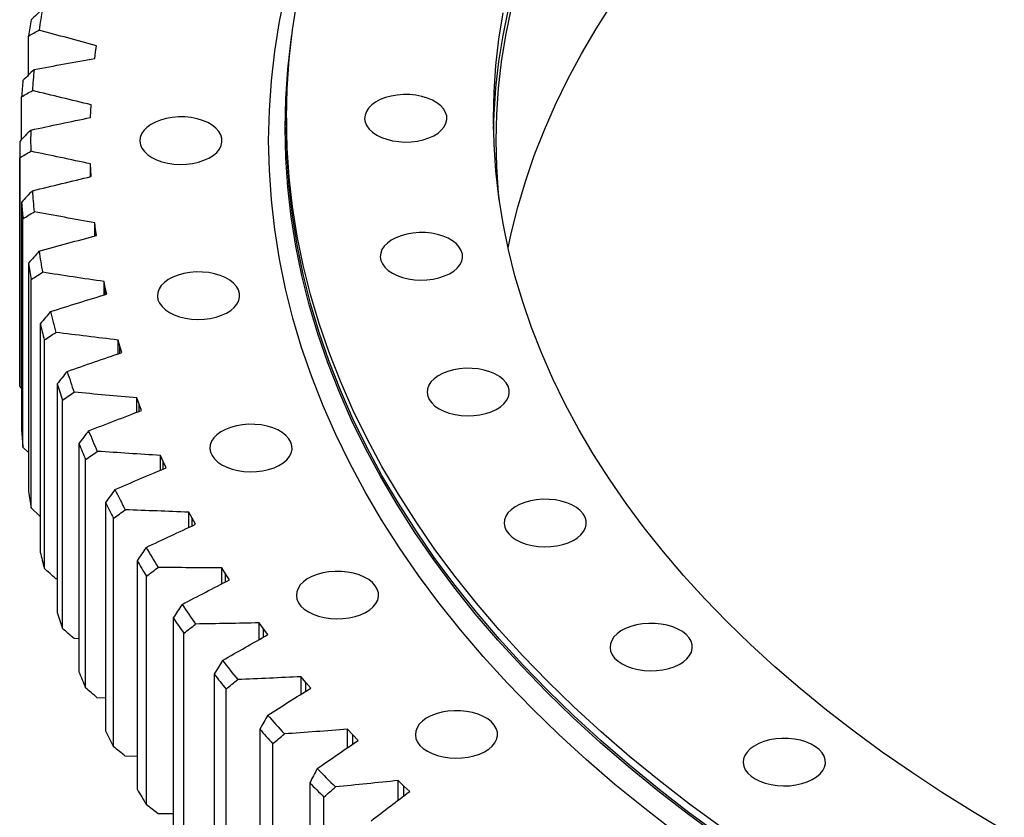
# Model space of a CAD drawing. Header units: millimetres. Extents: x 427 to 9394, y 22732 to 29464.
# Tile 9 of 16: x 5835 to 6194, y 26039 to 26329. Entities that reach past the tile are written whole.
import ezdxf

# ---------------------------------------------------------------- set-up
doc = ezdxf.new("R2010")
doc.units = ezdxf.units.MM
doc.header["$LTSCALE"] = 50

msp = doc.modelspace()

# ---------------------------------------------------------------- linework, layer by layer
at = {"color": 7, "linetype": 'Continuous', "lineweight": 25}
for p, q in [((5837.8, 26309.27), (5837.8, 26323.49)), ((5862.04, 26315.3), (5862.3, 26317.61)), ((5862.3, 26317.61), (5862.62, 26319.92)), ((5835.3, 26285.77), (5835.3, 26301.31)), ((5860.46, 26293.8), (5860.53, 26296.11)), ((5860.53, 26296.11), (5860.65, 26298.43)), ((5931.91, 26293.52), (5931.91, 26290.26)), ((5834.61, 26282.09), (5834.61, 26198.8)), ((5834.63, 26195.81), (5834.63, 26279.1)), ((5860.53, 26274.6), (5860.46, 26276.91)), ((5860.46, 26272.24), (5860.46, 26276.91)), ((5860.65, 26272.28), (5860.53, 26274.6)), ((5835.3, 26262.86), (5835.3, 26179.58)), ((5835.79, 26173.6), (5835.79, 26256.88)), ((5862.3, 26253.11), (5862.04, 26255.42)), ((5862.04, 26250.64), (5862.04, 26255.42)), ((5862.62, 26250.8), (5862.3, 26253.11)), ((5837.8, 26240.69), (5837.8, 26157.4)), ((5838.78, 26151.44), (5838.78, 26234.73)), ((5865.84, 26231.69), (5865.4, 26233.99)), ((5865.4, 26229.1), (5865.4, 26233.99)), ((5866.35, 26229.39), (5865.84, 26231.69)), ((5842.12, 26218.61), (5842.12, 26135.32)), ((5843.6, 26129.39), (5843.6, 26212.68)), ((5871.15, 26210.39), (5870.51, 26212.67)), ((5870.51, 26207.65), (5870.51, 26212.67)), ((5871.84, 26208.11), (5871.15, 26210.39)), ((5835.3, 26195.12), (5834.63, 26195.81)), ((5848.26, 26196.67), (5848.26, 26113.38)), ((5878.2, 26189.26), (5877.38, 26191.53)), ((5877.38, 26186.35), (5877.38, 26191.53)), ((5850.23, 26107.5), (5850.23, 26190.79)), ((5879.08, 26187), (5878.2, 26189.26)), ((5837.8, 26171.62), (5835.79, 26173.6)), ((5856.2, 26174.92), (5856.2, 26091.64)), ((5886.99, 26168.35), (5885.98, 26170.59)), ((5885.98, 26165.24), (5885.98, 26170.59)), ((5858.65, 26085.82), (5858.65, 26169.1)), ((5888.05, 26166.12), (5886.99, 26168.35)), ((5865.93, 26153.42), (5865.93, 26070.13)), ((5842.12, 26148.29), (5838.78, 26151.44)), ((5897.49, 26147.7), (5896.3, 26149.91)), ((5896.3, 26144.36), (5896.3, 26149.91)), ((5868.85, 26064.39), (5868.85, 26147.68)), ((5898.74, 26145.5), (5897.49, 26147.7)), ((5877.41, 26132.21), (5877.41, 26048.92)), ((5909.68, 26127.37), (5908.31, 26129.55)), ((5908.31, 26123.76), (5908.31, 26129.55)), ((5911.11, 26125.21), (5909.68, 26127.37)), ((5848.26, 26125.55), (5847.78, 26125.61)), ((5880.81, 26043.26), (5880.81, 26126.55)), ((5890.64, 26111.34), (5890.64, 26028.05)), ((5923.53, 26107.39), (5921.98, 26109.53)), ((5921.98, 26103.49), (5921.98, 26109.53)), ((5894.49, 26022.49), (5894.49, 26105.78)), ((5925.14, 26105.27), (5923.53, 26107.39)), ((5856.2, 26103.67), (5854.45, 26103.83)), ((5905.56, 26090.86), (5905.56, 26007.57)), ((5939.01, 26087.82), (5937.29, 26089.91)), ((5937.29, 26083.56), (5937.29, 26089.91)), ((5940.79, 26085.75), (5939.01, 26087.82)), ((5909.87, 26002.12), (5909.87, 26085.41)), ((5865.93, 26082.06), (5862.9, 26082.26)), ((5922.16, 26070.8), (5922.16, 25987.52)), ((5956.09, 26068.7), (5954.2, 26070.74)), ((5954.2, 26064.04), (5954.2, 26070.74)), ((5958.04, 26066.67), (5956.09, 26068.7)), ((5926.91, 25982.19), (5926.91, 26065.48)), ((5877.41, 26060.79), (5873.12, 26060.95)), ((5974.73, 26050.06), (5972.67, 26052.05)), ((5972.67, 26044.94), (5972.67, 26052.05)), ((5940.39, 26051.23), (5940.39, 25967.95)), ((5976.84, 26048.1), (5974.73, 26050.06)), ((5945.58, 25962.76), (5945.58, 26046.05)), ((5890.64, 26039.89), (5885.08, 26039.95))]:
    msp.add_line(p, q, dxfattribs=at)
at = {"color": 82, "linetype": 'Continuous', "lineweight": 25}
for p, q in [((5860.53, 26272.25), (5860.53, 26274.6)), ((5862.3, 26250.71), (5862.3, 26253.11)), ((5865.84, 26229.23), (5865.84, 26231.69)), ((5871.15, 26207.87), (5871.15, 26210.39)), ((5878.2, 26186.66), (5878.2, 26189.26)), ((5886.99, 26165.67), (5886.99, 26168.35)), ((5897.49, 26144.92), (5897.49, 26147.7)), ((5909.68, 26124.47), (5909.68, 26127.37)), ((5923.53, 26104.36), (5923.53, 26107.39)), ((5939.01, 26084.64), (5939.01, 26087.82)), ((5956.09, 26065.34), (5956.09, 26068.7)), ((5974.73, 26046.5), (5974.73, 26050.06))]:
    msp.add_line(p, q, dxfattribs=at)
at = {"color": 7, "linetype": 'Continuous', "lineweight": 25, "flags": 128}
for points in [[(6073.78, 26033.11), (6062.54, 26041.81), (6051.69, 26050.67), (6041.25, 26059.69), (6031.22, 26068.87), (6021.61, 26078.19), (6012.42, 26087.66), (6003.67, 26097.26), (5995.36, 26106.99), (5987.49, 26116.85), (5980.07, 26126.82), (5973.1, 26136.9), (5966.6, 26147.08), (5960.55, 26157.35), (5954.98, 26167.72), (5949.88, 26178.16), (5945.25, 26188.68), (5941.1, 26199.26), (5937.44, 26209.9), (5934.25, 26220.6), (5931.55, 26231.34), (5929.35, 26242.11), (5927.63, 26252.92), (5926.4, 26263.74), (5925.66, 26274.59), (5925.41, 26285.44), (5925.66, 26296.29), (5926.4, 26307.13), (5927.63, 26317.96), (5929.35, 26328.76), (5931.55, 26339.54)], [(6090.47, 26035.03), (6078.94, 26043.48), (6067.8, 26052.09), (6057.05, 26060.88), (6046.7, 26069.82), (6036.76, 26078.91), (6027.24, 26088.15), (6018.13, 26097.53), (6009.46, 26107.05), (6001.22, 26116.69), (5993.42, 26126.46), (5986.07, 26136.34), (5979.17, 26146.33), (5972.72, 26156.41), (5966.74, 26166.6), (5961.21, 26176.86), (5956.16, 26187.21), (5951.57, 26197.64), (5947.46, 26208.12), (5943.83, 26218.67), (5940.67, 26229.27), (5938, 26239.91), (5935.81, 26250.59), (5934.11, 26261.3), (5932.89, 26272.02), (5932.16, 26282.77), (5931.91, 26293.52), (5932.16, 26304.27), (5932.89, 26315.02), (5934.11, 26325.75), (5935.81, 26336.46)], [(6012.7, 26246.25), (6013.84, 26251.55), (6016.23, 26261.05), (6019.05, 26270.51), (6022.29, 26279.92), (6025.96, 26289.28), (6030.05, 26298.58), (6034.56, 26307.82), (6039.49, 26316.98), (6044.83, 26326.07), (6050.59, 26335.07)], [(6193.69, 26033.9), (6182.07, 26040.79), (6170.77, 26047.85), (6159.79, 26055.07), (6149.15, 26062.46), (6138.84, 26070.01), (6128.88, 26077.71), (6119.27, 26085.56), (6110.02, 26093.55), (6101.13, 26101.68), (6092.62, 26109.94), (6084.48, 26118.33), (6076.73, 26126.84), (6069.37, 26135.46), (6062.4, 26144.19), (6055.82, 26153.02), (6049.66, 26161.94), (6043.89, 26170.96), (6038.54, 26180.06), (6033.6, 26189.24), (6029.08, 26198.49), (6024.98, 26207.81), (6021.31, 26217.19), (6018.06, 26226.61), (6015.24, 26236.09), (6012.85, 26245.6), (6010.9, 26255.14), (6009.37, 26264.71), (6008.28, 26274.31), (6007.63, 26283.91), (6007.41, 26293.52), (6007.63, 26303.13), (6008.28, 26312.74), (6009.37, 26322.33), (6010.9, 26331.9)], [(6007.45, 26289.44), (6007.63, 26294.97), (6008.28, 26304.57), (6009.37, 26314.16), (6010.9, 26323.73), (6012.85, 26333.28)], [(6009.54, 26263.5), (6009.28, 26266.17), (6008.63, 26275.76), (6008.41, 26285.36), (6008.63, 26294.95), (6009.28, 26304.54), (6010.37, 26314.12), (6011.89, 26323.67), (6013.84, 26333.2)], [(6090.08, 26031.18), (6078.54, 26039.63), (6067.39, 26048.25), (6056.63, 26057.04), (6046.28, 26065.98), (6036.33, 26075.08), (6026.8, 26084.33), (6017.69, 26093.72), (6009.02, 26103.24), (6000.77, 26112.89), (5992.97, 26122.67), (5985.61, 26132.55), (5978.7, 26142.55), (5972.25, 26152.64), (5966.26, 26162.83), (5960.73, 26173.11), (5955.67, 26183.46), (5951.08, 26193.89), (5946.97, 26204.39), (5943.33, 26214.94), (5940.18, 26225.55), (5937.5, 26236.2), (5935.31, 26246.88), (5933.61, 26257.6), (5932.39, 26268.34), (5931.66, 26279.09), (5931.41, 26289.85), (5931.66, 26300.61), (5932.39, 26311.36), (5933.61, 26322.1), (5933.87, 26323.96)], [(5964.81, 26287.4), (5966.55, 26286.54), (5968.5, 26285.84), (5970.61, 26285.32), (5972.84, 26284.99), (5975.12, 26284.86), (5977.42, 26284.94), (5979.66, 26285.22), (5981.81, 26285.69), (5983.81, 26286.34), (5985.6, 26287.17), (5987.17, 26288.14), (5988.45, 26289.24), (5989.43, 26290.44), (5990.08, 26291.71), (5990.39, 26293.02), (5990.34, 26294.35), (5989.95, 26295.66), (5989.21, 26296.91), (5988.16, 26298.09), (5986.8, 26299.16), (5985.18, 26300.1), (5983.32, 26300.88), (5981.28, 26301.49), (5979.11, 26301.91), (5976.85, 26302.14), (5974.55, 26302.17), (5972.27, 26301.99), (5970.07, 26301.61), (5968, 26301.05), (5966.09, 26300.31), (5964.41, 26299.41), (5962.98, 26298.37), (5961.84, 26297.21), (5961.03, 26295.98), (5960.55, 26294.68), (5960.41, 26293.36), (5960.63, 26292.04), (5961.2, 26290.75), (5962.1, 26289.53), (5963.31, 26288.4), (5964.81, 26287.4)], [(5882.81, 26279.23), (5884.55, 26278.37), (5886.5, 26277.67), (5888.61, 26277.15), (5890.84, 26276.83), (5893.12, 26276.7), (5895.42, 26276.77), (5897.66, 26277.05), (5899.81, 26277.52), (5901.81, 26278.18), (5903.6, 26279), (5905.17, 26279.98), (5906.45, 26281.07), (5907.43, 26282.27), (5908.08, 26283.54), (5908.39, 26284.86), (5908.34, 26286.18), (5907.95, 26287.49), (5907.21, 26288.75), (5906.16, 26289.92), (5904.8, 26290.99), (5903.18, 26291.93), (5901.32, 26292.71), (5899.28, 26293.32), (5897.11, 26293.75), (5894.85, 26293.98), (5892.55, 26294), (5890.27, 26293.82), (5888.07, 26293.45), (5886, 26292.88), (5884.09, 26292.14), (5882.41, 26291.24), (5880.98, 26290.2), (5879.84, 26289.05), (5879.03, 26287.81), (5878.55, 26286.51), (5878.41, 26285.19), (5878.63, 26283.87), (5879.2, 26282.59), (5880.1, 26281.37), (5881.31, 26280.24), (5882.81, 26279.23)], [(6090.47, 26031.77), (6078.94, 26040.21), (6067.8, 26048.83), (6057.05, 26057.61), (6046.7, 26066.55), (6036.76, 26075.64), (6027.24, 26084.89), (6018.13, 26094.27), (6009.46, 26103.78), (6001.22, 26113.43), (5993.42, 26123.19), (5986.07, 26133.07), (5979.17, 26143.06), (5972.72, 26153.15), (5966.74, 26163.33), (5961.21, 26173.6), (5956.16, 26183.95), (5951.57, 26194.37), (5947.46, 26204.86), (5943.83, 26215.4), (5940.67, 26226), (5938, 26236.64), (5935.81, 26247.32), (5934.11, 26258.03), (5932.89, 26268.76), (5932.16, 26279.5), (5931.91, 26290.26)], [(5970.52, 26237.06), (5972.26, 26236.2), (5974.22, 26235.5), (5976.33, 26234.98), (5978.55, 26234.66), (5980.84, 26234.53), (5983.13, 26234.61), (5985.38, 26234.88), (5987.52, 26235.35), (5989.52, 26236.01), (5991.32, 26236.83), (5992.88, 26237.81), (5994.17, 26238.91), (5995.14, 26240.1), (5995.8, 26241.38), (5996.1, 26242.69), (5996.06, 26244.01), (5995.66, 26245.32), (5994.93, 26246.58), (5993.87, 26247.75), (5992.51, 26248.82), (5990.89, 26249.76), (5989.04, 26250.54), (5987, 26251.15), (5984.82, 26251.58), (5982.56, 26251.81), (5980.27, 26251.83), (5977.99, 26251.65), (5975.79, 26251.28), (5973.71, 26250.71), (5971.81, 26249.97), (5970.12, 26249.07), (5968.7, 26248.03), (5967.56, 26246.88), (5966.74, 26245.64), (5966.26, 26244.34), (5966.13, 26243.02), (5966.35, 26241.7), (5966.92, 26240.42), (5967.81, 26239.2), (5969.03, 26238.07), (5970.52, 26237.06)], [(5889.22, 26222.72), (5890.97, 26221.86), (5892.92, 26221.16), (5895.03, 26220.64), (5897.26, 26220.31), (5899.54, 26220.18), (5901.83, 26220.26), (5904.08, 26220.54), (5906.23, 26221.01), (5908.22, 26221.67), (5910.02, 26222.49), (5911.58, 26223.46), (5912.87, 26224.56), (5913.85, 26225.76), (5914.5, 26227.03), (5914.8, 26228.35), (5914.76, 26229.67), (5914.37, 26230.98), (5913.63, 26232.23), (5912.57, 26233.41), (5911.22, 26234.48), (5909.59, 26235.42), (5907.74, 26236.2), (5905.7, 26236.81), (5903.53, 26237.23), (5901.26, 26237.46), (5898.97, 26237.49), (5896.69, 26237.31), (5894.49, 26236.93), (5892.41, 26236.37), (5890.51, 26235.63), (5888.82, 26234.73), (5887.4, 26233.69), (5886.26, 26232.54), (5885.44, 26231.3), (5884.96, 26230), (5884.83, 26228.68), (5885.05, 26227.36), (5885.62, 26226.07), (5886.52, 26224.85), (5887.73, 26223.73), (5889.22, 26222.72)], [(5987.57, 26187.59), (5989.31, 26186.73), (5991.26, 26186.03), (5993.37, 26185.51), (5995.6, 26185.18), (5997.89, 26185.06), (6000.18, 26185.13), (6002.42, 26185.41), (6004.57, 26185.88), (6006.57, 26186.54), (6008.37, 26187.36), (6009.93, 26188.33), (6011.21, 26189.43), (6012.19, 26190.63), (6012.84, 26191.9), (6013.15, 26193.22), (6013.11, 26194.54), (6012.71, 26195.85), (6011.98, 26197.1), (6010.92, 26198.28), (6009.56, 26199.35), (6007.94, 26200.29), (6006.08, 26201.07), (6004.05, 26201.68), (6001.87, 26202.11), (5999.61, 26202.33), (5997.31, 26202.36), (5995.04, 26202.18), (5992.83, 26201.81), (5990.76, 26201.24), (5988.85, 26200.5), (5987.17, 26199.6), (5985.74, 26198.56), (5984.61, 26197.41), (5983.79, 26196.17), (5983.31, 26194.87), (5983.18, 26193.55), (5983.4, 26192.23), (5983.96, 26190.94), (5984.86, 26189.72), (5986.07, 26188.6), (5987.57, 26187.59)], [(5908.36, 26167.17), (5910.1, 26166.31), (5912.06, 26165.61), (5914.17, 26165.09), (5916.39, 26164.77), (5918.68, 26164.64), (5920.97, 26164.71), (5923.22, 26164.99), (5925.36, 26165.46), (5927.36, 26166.12), (5929.16, 26166.94), (5930.72, 26167.92), (5932.01, 26169.01), (5932.99, 26170.21), (5933.64, 26171.49), (5933.94, 26172.8), (5933.9, 26174.12), (5933.51, 26175.43), (5932.77, 26176.69), (5931.71, 26177.86), (5930.36, 26178.93), (5928.73, 26179.87), (5926.88, 26180.65), (5924.84, 26181.26), (5922.66, 26181.69), (5920.4, 26181.92), (5918.11, 26181.94), (5915.83, 26181.76), (5913.63, 26181.39), (5911.55, 26180.82), (5909.65, 26180.08), (5907.96, 26179.18), (5906.54, 26178.14), (5905.4, 26176.99), (5904.58, 26175.75), (5904.1, 26174.45), (5903.97, 26173.13), (5904.19, 26171.81), (5904.76, 26170.53), (5905.66, 26169.31), (5906.87, 26168.18), (5908.36, 26167.17)], [(6015.65, 26139.82), (6017.4, 26138.96), (6019.35, 26138.26), (6021.46, 26137.74), (6023.69, 26137.42), (6025.97, 26137.29), (6028.27, 26137.37), (6030.51, 26137.64), (6032.66, 26138.12), (6034.65, 26138.77), (6036.45, 26139.59), (6038.01, 26140.57), (6039.3, 26141.67), (6040.28, 26142.87), (6040.93, 26144.14), (6041.24, 26145.45), (6041.19, 26146.78), (6040.8, 26148.08), (6040.06, 26149.34), (6039.01, 26150.51), (6037.65, 26151.58), (6036.02, 26152.52), (6034.17, 26153.31), (6032.13, 26153.92), (6029.96, 26154.34), (6027.7, 26154.57), (6025.4, 26154.59), (6023.12, 26154.42), (6020.92, 26154.04), (6018.84, 26153.47), (6016.94, 26152.73), (6015.26, 26151.83), (6013.83, 26150.79), (6012.69, 26149.64), (6011.88, 26148.4), (6011.4, 26147.11), (6011.26, 26145.78), (6011.48, 26144.46), (6012.05, 26143.18), (6012.95, 26141.96), (6014.16, 26140.83), (6015.65, 26139.82)], [(5939.9, 26113.54), (5941.64, 26112.68), (5943.59, 26111.98), (5945.7, 26111.46), (5947.93, 26111.14), (5950.22, 26111.01), (5952.51, 26111.09), (5954.75, 26111.36), (5956.9, 26111.83), (5958.9, 26112.49), (5960.7, 26113.31), (5962.26, 26114.29), (5963.54, 26115.39), (5964.52, 26116.58), (5965.17, 26117.86), (5965.48, 26119.17), (5965.43, 26120.5), (5965.04, 26121.8), (5964.31, 26123.06), (5963.25, 26124.23), (5961.89, 26125.3), (5960.27, 26126.24), (5958.41, 26127.02), (5956.38, 26127.64), (5954.2, 26128.06), (5951.94, 26128.29), (5949.64, 26128.31), (5947.37, 26128.13), (5945.16, 26127.76), (5943.09, 26127.19), (5941.18, 26126.45), (5939.5, 26125.55), (5938.07, 26124.51), (5936.94, 26123.36), (5936.12, 26122.12), (5935.64, 26120.82), (5935.51, 26119.5), (5935.72, 26118.18), (5936.29, 26116.9), (5937.19, 26115.68), (5938.4, 26114.55), (5939.9, 26113.54)], [(6054.3, 26094.58), (6056.04, 26093.72), (6058, 26093.02), (6060.11, 26092.5), (6062.33, 26092.18), (6064.62, 26092.05), (6066.91, 26092.13), (6069.16, 26092.4), (6071.3, 26092.87), (6073.3, 26093.53), (6075.1, 26094.35), (6076.66, 26095.33), (6077.95, 26096.43), (6078.92, 26097.62), (6079.58, 26098.9), (6079.88, 26100.21), (6079.84, 26101.54), (6079.44, 26102.84), (6078.71, 26104.1), (6077.65, 26105.27), (6076.29, 26106.34), (6074.67, 26107.28), (6072.82, 26108.06), (6070.78, 26108.68), (6068.6, 26109.1), (6066.34, 26109.33), (6064.05, 26109.35), (6061.77, 26109.18), (6059.57, 26108.8), (6057.49, 26108.23), (6055.59, 26107.49), (6053.9, 26106.59), (6052.48, 26105.55), (6051.34, 26104.4), (6050.52, 26103.16), (6050.04, 26101.86), (6049.91, 26100.54), (6050.13, 26099.22), (6050.7, 26097.94), (6051.59, 26096.72), (6052.81, 26095.59), (6054.3, 26094.58)], [(5983.29, 26062.75), (5985.03, 26061.89), (5986.98, 26061.19), (5989.09, 26060.67), (5991.32, 26060.34), (5993.61, 26060.22), (5995.9, 26060.29), (5998.14, 26060.57), (6000.29, 26061.04), (6002.29, 26061.7), (6004.09, 26062.52), (6005.65, 26063.49), (6006.93, 26064.59), (6007.91, 26065.79), (6008.56, 26067.06), (6008.87, 26068.38), (6008.82, 26069.7), (6008.43, 26071.01), (6007.7, 26072.26), (6006.64, 26073.44), (6005.28, 26074.51), (6003.66, 26075.45), (6001.8, 26076.23), (5999.77, 26076.84), (5997.59, 26077.27), (5995.33, 26077.49), (5993.03, 26077.52), (5990.76, 26077.34), (5988.55, 26076.97), (5986.48, 26076.4), (5984.57, 26075.66), (5982.89, 26074.76), (5981.46, 26073.72), (5980.33, 26072.57), (5979.51, 26071.33), (5979.03, 26070.03), (5978.9, 26068.71), (5979.12, 26067.39), (5979.68, 26066.1), (5980.58, 26064.88), (5981.79, 26063.76), (5983.29, 26062.75)], [(6102.85, 26052.64), (6104.59, 26051.78), (6106.54, 26051.08), (6108.65, 26050.56), (6110.88, 26050.23), (6113.16, 26050.11), (6115.46, 26050.18), (6117.7, 26050.46), (6119.85, 26050.93), (6121.85, 26051.59), (6123.64, 26052.41), (6125.21, 26053.39), (6126.49, 26054.48), (6127.47, 26055.68), (6128.12, 26056.95), (6128.43, 26058.27), (6128.38, 26059.59), (6127.99, 26060.9), (6127.25, 26062.16), (6126.2, 26063.33), (6124.84, 26064.4), (6123.22, 26065.34), (6121.36, 26066.12), (6119.32, 26066.73), (6117.15, 26067.16), (6114.89, 26067.39), (6112.59, 26067.41), (6110.31, 26067.23), (6108.11, 26066.86), (6106.04, 26066.29), (6104.13, 26065.55), (6102.45, 26064.65), (6101.02, 26063.61), (6099.88, 26062.46), (6099.07, 26061.22), (6098.59, 26059.92), (6098.45, 26058.6), (6098.67, 26057.28), (6099.24, 26056), (6100.14, 26054.78), (6101.35, 26053.65), (6102.85, 26052.64)]]:
    msp.add_lwpolyline(points, dxfattribs=at)
at = {"color": 7, "linetype": 'Continuous', "lineweight": 25}
for centre, radius, start, end in [((6114.09, 26284.56), 275.52, 169.7997, 171.4159), ((6111.45, 26281.29), 276.89, 169.9826, 171.233), ((6108.65, 26285.26), 270.04, 174.4638, 176.1018), ((6105.99, 26281.99), 271.38, 174.6492, 175.9164), ((6106.83, 26285.36), 268.22, 179.1773, 180.8227), ((6104.16, 26282.09), 269.55, 179.3635, 180.6365), ((6108.65, 26285.46), 270.04, 183.8982, 185.5362), ((6105.99, 26282.19), 271.38, 184.0836, 185.3508), ((6114.09, 26286.15), 275.52, 188.5841, 190.2003), ((6111.45, 26282.89), 276.89, 188.767, 190.0174), ((6123.05, 26288.03), 284.68, 193.1948, 194.7761), ((6120.46, 26284.78), 286.1, 193.3738, 194.5971), ((6104.16, 26198.8), 269.55, 180, 180.6365), ((6135.4, 26291.65), 297.56, 197.6945, 199.2299), ((6132.87, 26288.42), 299.03, 197.8683, 199.0561), ((6105.99, 26198.9), 271.38, 184.0836, 185.3508), ((6150.94, 26297.53), 314.18, 202.0535, 203.5343), ((6148.49, 26294.33), 315.73, 202.2211, 203.3667), ((6111.45, 26199.6), 276.89, 188.767, 190.0174), ((6169.43, 26306.14), 334.58, 206.2493, 207.6693), ((6167.07, 26302.98), 336.24, 206.41, 207.5086), ((6120.46, 26201.49), 286.1, 193.3738, 194.5971), ((6190.59, 26317.87), 358.77, 210.2664, 211.6218), ((6188.33, 26314.77), 360.55, 210.4198, 211.4684), ((6214.08, 26333.07), 386.75, 214.0961, 215.3853), ((6132.87, 26205.13), 299.03, 197.8683, 199.0561), ((6211.94, 26330.04), 388.68, 214.242, 215.2394), ((6239.55, 26351.98), 418.49, 217.7355, 218.9586), ((6148.49, 26211.04), 315.73, 202.2211, 203.3667), ((6237.54, 26349.05), 420.57, 217.8739, 218.8202), ((6266.62, 26374.78), 453.88, 221.1865, 222.3452), ((6167.07, 26219.69), 336.24, 206.41, 207.5086), ((6264.75, 26371.96), 456.14, 221.3176, 222.214), ((6294.89, 26401.54), 492.81, 224.4547, 225.5515), ((6188.33, 26231.48), 360.55, 210.4198, 211.4684), ((6293.16, 26398.85), 495.26, 224.5788, 225.4274)]:
    msp.add_arc(centre, radius, start, end, dxfattribs=at)
for points in [[(5842.92, 26333.35), (5841.54, 26332.05), (5840.16, 26330.75), (5838.78, 26329.45)], [(5837.8, 26323.49), (5839.08, 26324.22), (5840.37, 26324.95), (5841.65, 26325.68)], [(5862.62, 26319.92), (5855.61, 26321.82), (5848.62, 26323.74), (5841.65, 26325.68)], [(5839.87, 26311.31), (5847.25, 26312.66), (5854.64, 26313.98), (5862.04, 26315.3)], [(5839.87, 26311.31), (5838.51, 26309.97), (5837.15, 26308.63), (5835.79, 26307.3)], [(5835.3, 26301.31), (5836.61, 26302.08), (5837.92, 26302.85), (5839.23, 26303.61)], [(5860.65, 26298.43), (5853.5, 26300.14), (5846.36, 26301.87), (5839.23, 26303.61)], [(5838.64, 26289.21), (5845.9, 26290.76), (5853.18, 26292.29), (5860.46, 26293.8)], [(5838.64, 26289.21), (5837.3, 26287.83), (5835.97, 26286.46), (5834.63, 26285.08)], [(5834.63, 26279.1), (5835.97, 26279.9), (5837.3, 26280.7), (5838.64, 26281.5)], [(5860.46, 26276.91), (5853.18, 26278.43), (5845.9, 26279.96), (5838.64, 26281.5)], [(5839.23, 26267.1), (5846.36, 26268.84), (5853.5, 26270.57), (5860.65, 26272.28)], [(5839.23, 26267.1), (5837.92, 26265.69), (5836.61, 26264.28), (5835.3, 26262.86)], [(5835.79, 26256.88), (5837.15, 26257.72), (5838.51, 26258.56), (5839.87, 26259.4)], [(5862.04, 26255.42), (5854.64, 26256.73), (5847.25, 26258.06), (5839.87, 26259.4)], [(5841.65, 26245.03), (5848.62, 26246.97), (5855.61, 26248.89), (5862.62, 26250.8)], [(5841.65, 26245.03), (5840.37, 26243.58), (5839.08, 26242.14), (5837.8, 26240.69)], [(5838.78, 26234.73), (5840.16, 26235.6), (5841.54, 26236.48), (5842.92, 26237.36)], [(5865.4, 26233.99), (5857.9, 26235.09), (5850.4, 26236.22), (5842.92, 26237.36)], [(5845.88, 26223.05), (5852.69, 26225.18), (5859.51, 26227.29), (5866.35, 26229.39)], [(5845.88, 26223.05), (5844.63, 26221.57), (5843.38, 26220.09), (5842.12, 26218.61)], [(5843.6, 26212.68), (5844.99, 26213.59), (5846.39, 26214.51), (5847.78, 26215.43)], [(5870.51, 26212.67), (5862.93, 26213.57), (5855.35, 26214.49), (5847.78, 26215.43)], [(5851.92, 26201.21), (5858.54, 26203.53), (5865.18, 26205.83), (5871.84, 26208.11)], [(5851.92, 26201.21), (5850.7, 26199.7), (5849.48, 26198.18), (5848.26, 26196.67)], [(5850.23, 26190.79), (5851.63, 26191.74), (5853.04, 26192.7), (5854.45, 26193.65)], [(5877.38, 26191.53), (5869.73, 26192.22), (5862.08, 26192.92), (5854.45, 26193.65)], [(5859.75, 26179.57), (5866.18, 26182.06), (5872.62, 26184.54), (5879.08, 26187)], [(5859.75, 26179.57), (5858.57, 26178.02), (5857.39, 26176.47), (5856.2, 26174.92)], [(5858.65, 26169.1), (5860.07, 26170.1), (5861.48, 26171.09), (5862.9, 26172.08)], [(5885.98, 26170.59), (5878.28, 26171.07), (5870.59, 26171.57), (5862.9, 26172.08)], [(5869.36, 26158.16), (5875.57, 26160.83), (5881.8, 26163.48), (5888.05, 26166.12)], [(5869.36, 26158.16), (5868.22, 26156.58), (5867.07, 26155), (5865.93, 26153.42)], [(5868.85, 26147.68), (5870.27, 26148.71), (5871.7, 26149.74), (5873.12, 26150.77)], [(5896.3, 26149.91), (5888.57, 26150.18), (5880.84, 26150.47), (5873.12, 26150.77)], [(5880.72, 26137.04), (5886.71, 26139.88), (5892.71, 26142.7), (5898.74, 26145.5)], [(5880.72, 26137.04), (5879.62, 26135.43), (5878.52, 26133.82), (5877.41, 26132.21)], [(5847.78, 26125.61), (5846.39, 26126.87), (5844.99, 26128.13), (5843.6, 26129.39)], [(5880.81, 26126.55), (5882.23, 26127.62), (5883.66, 26128.69), (5885.08, 26129.77)], [(5908.31, 26129.55), (5900.56, 26129.6), (5892.82, 26129.67), (5885.08, 26129.77)], [(5893.81, 26116.26), (5899.55, 26119.26), (5905.32, 26122.24), (5911.11, 26125.21)], [(5893.81, 26116.26), (5892.75, 26114.62), (5891.69, 26112.98), (5890.64, 26111.34)], [(5894.49, 26105.78), (5895.92, 26106.89), (5897.34, 26108), (5898.77, 26109.11)], [(5921.98, 26109.53), (5914.24, 26109.37), (5906.51, 26109.23), (5898.77, 26109.11)], [(5854.45, 26103.83), (5853.04, 26105.05), (5851.63, 26106.28), (5850.23, 26107.5)], [(5908.59, 26095.86), (5914.09, 26099.01), (5919.6, 26102.15), (5925.14, 26105.27)], [(5908.59, 26095.86), (5907.58, 26094.19), (5906.57, 26092.53), (5905.56, 26090.86)], [(5909.87, 26085.41), (5911.29, 26086.56), (5912.72, 26087.71), (5914.14, 26088.86)], [(5937.29, 26089.91), (5929.57, 26089.54), (5921.86, 26089.19), (5914.14, 26088.86)], [(5862.9, 26082.26), (5861.48, 26083.45), (5860.07, 26084.63), (5858.65, 26085.82)], [(5925.05, 26075.89), (5930.27, 26079.19), (5935.52, 26082.48), (5940.79, 26085.75)], [(5925.05, 26075.89), (5924.08, 26074.2), (5923.12, 26072.5), (5922.16, 26070.8)], [(5954.2, 26070.74), (5946.52, 26070.16), (5938.84, 26069.59), (5931.16, 26069.05)], [(5926.91, 26065.48), (5928.33, 26066.67), (5929.74, 26067.86), (5931.16, 26069.05)], [(5943.12, 26056.4), (5948.07, 26059.84), (5953.05, 26063.26), (5958.04, 26066.67)], [(5873.12, 26060.95), (5871.7, 26062.1), (5870.27, 26063.24), (5868.85, 26064.39)], [(5943.12, 26056.4), (5942.21, 26054.68), (5941.3, 26052.96), (5940.39, 26051.23)], [(5972.67, 26052.05), (5965.05, 26051.26), (5957.42, 26050.48), (5949.79, 26049.73)], [(5945.58, 26046.05), (5946.98, 26047.27), (5948.39, 26048.5), (5949.79, 26049.73)], [(5962.79, 26037.42), (5967.45, 26040.99), (5972.13, 26044.55), (5976.84, 26048.1)], [(5885.08, 26039.95), (5883.66, 26041.05), (5882.23, 26042.16), (5880.81, 26043.26)]]:
    msp.add_open_spline(points, degree=3, dxfattribs=at)

doc.saveas('drawing.dxf')
